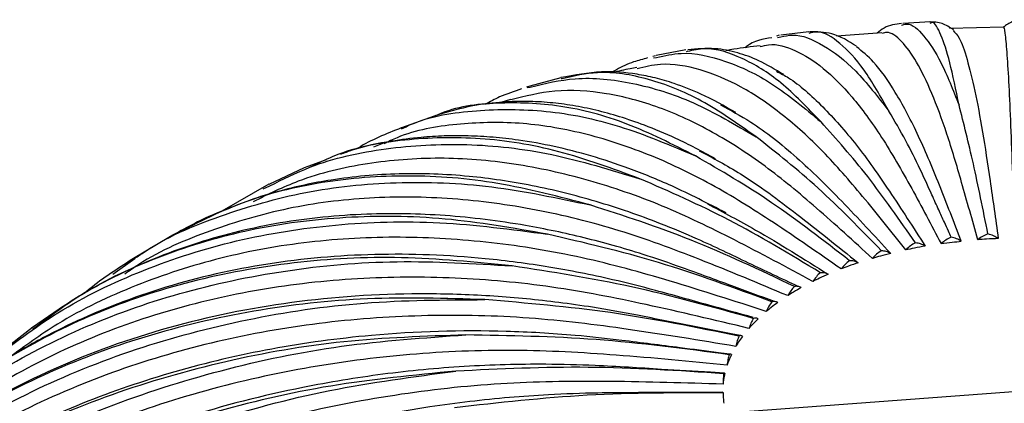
# Paper-space layout '_Trimétrica' of a CAD drawing. Header units: millimetres. Extents: x -550 to 549, y -249 to 839.
# Tile 18 of 66: x -516 to -450, y 136 to 162. Entities that reach past the tile are written whole.
import ezdxf

# ---------------------------------------------------------------- set-up
doc = ezdxf.new("R2010")
doc.units = ezdxf.units.MM

psp = doc.layouts.new('_Trimétrica')

# ---------------------------------------------------------------- linework, layer by layer
at = {"color": 7, "linetype": 'Continuous', "lineweight": 25}
for p, q in [((-454.972, 161.78), (-456.838, 161.681)), ((-454.967, 161.693), (-455.022, 161.674)), ((-463.154, 161.125), (-465.047, 160.895)), ((-458.232, 161.042), (-461.29, 160.823)), ((-456.922, 161.562), (-456.833, 161.58)), ((-450.062, 161.427), (-453.694, 161.335)), ((-465.148, 160.888), (-465.318, 160.829)), ((-465.252, 160.744), (-465.033, 160.778)), ((-471.42, 159.897), (-473.419, 159.512)), ((-471.33, 159.788), (-471.397, 159.777)), ((-473.468, 159.507), (-473.661, 159.452)), ((-473.597, 159.361), (-473.396, 159.394)), ((-479.845, 158.026), (-481.921, 157.463)), ((-479.743, 157.958), (-479.824, 157.944)), ((-481.923, 157.467), (-482.149, 157.385)), ((-482.108, 157.36), (-481.904, 157.398)), ((-483.219, 156.56), (-483.868, 156.363)), ((-488.357, 155.439), (-490.567, 154.642)), ((-491.774, 153.618), (-492.456, 153.348)), ((-495.632, 152.5), (-497.101, 151.961)), ((-497.101, 151.955), (-499.48, 150.844)), ((-496.453, 152.12), (-497.05, 151.845)), ((-499.485, 150.848), (-502.662, 149.027)), ((-499.861, 150.535), (-499.429, 150.736)), ((-506.115, 147.328), (-508.7, 145.774)), ((-506.112, 147.323), (-506.23, 147.268)), ((-509.985, 144.79), (-508.671, 145.728)), ((-515.382, 141.207), (-518.222, 138.99)), ((-515.118, 141.387), (-515.428, 141.181)), ((-515.076, 141.286), (-515.36, 141.083)), ((-467.761, 140.653), (-468.26, 140.751)), ((-468.466, 139.409), (-469.226, 139.506)), ((-468.859, 138.131), (-469.771, 138.185)), ((-468.645, 135.458), (-429.15, 138.382)), ((-468.935, 136.838), (-469.883, 136.833))]:
    psp.add_line(p, q, dxfattribs=at)
for points, knots in [([(-456.914, 161.684), (-457.318, 161.631), (-457.91, 161.554), (-458.408, 161.147), (-458.565, 161.018)], [0, 0, 0, 0, 0.68422, 1, 1, 1, 1]), ([(-453.427, 161.248), (-453.674, 161.414), (-454.169, 161.747), (-454.744, 161.775), (-455.032, 161.789)], [0, 0, 0, 0, 0.499819, 1, 1, 1, 1]), ([(-453.046, 156.186), (-453.255, 157.206), (-453.67, 159.245), (-454.269, 160.993), (-454.704, 161.824), (-454.925, 161.714), (-454.967, 161.693)], [0, 0, 0, 0, 0.308223, 0.616154, 0.926537, 1, 1, 1, 1]), ([(-448.724, 161.935), (-448.971, 161.912), (-449.466, 161.866), (-449.868, 161.572), (-450.069, 161.425)], [0, 0, 0, 0, 0.500191, 1, 1, 1, 1]), ([(-457.76, 155.767), (-458.323, 156.765), (-459.451, 158.762), (-461.069, 160.444), (-462.314, 161.226), (-462.973, 161.055), (-463.155, 161.008)], [0, 0, 0, 0, 0.296324, 0.592887, 0.887384, 1, 1, 1, 1]), ([(-459.935, 160.145), (-460.483, 160.487), (-461.49, 161.115), (-462.607, 161.114), (-463.116, 161.113)], [0, 0, 0, 0, 0.5436099, 1, 1, 1, 1]), ([(-451.792, 147.113), (-452.151, 148.418), (-452.841, 150.921), (-453.873, 154.382), (-454.888, 157.093), (-455.914, 159.221), (-456.93, 160.572), (-457.709, 161.178), (-458.124, 161.033), (-458.229, 160.996)], [0, 0, 0, 0, 0.160427, 0.307796, 0.460411, 0.617763, 0.779215, 0.944005, 1, 1, 1, 1]), ([(-456.833, 161.58), (-456.732, 161.61), (-456.288, 161.745), (-455.424, 160.939), (-454.26, 159.224), (-453.451, 157.198), (-453.046, 156.186)], [0, 0, 0, 0, 0.088647, 0.391098, 0.695672, 1, 1, 1, 1]), ([(-453.445, 161.201), (-453.308, 161.072), (-453.007, 160.787), (-452.515, 159.387), (-451.99, 157.261), (-451.47, 154.514), (-450.941, 151.028), (-450.588, 148.505), (-450.404, 147.19)], [0, 0, 0, 0, 0.147126, 0.32384, 0.496067, 0.663108, 0.824408, 1, 1, 1, 1]), ([(-449.288, 147.216), (-449.332, 148.534), (-449.415, 151.063), (-449.539, 154.561), (-449.661, 157.309), (-449.784, 159.474), (-449.906, 160.861), (-449.999, 161.494), (-450.048, 161.367), (-450.06, 161.337)], [0, 0, 0, 0, 0.160995, 0.308886, 0.46204, 0.61995, 0.781973, 0.947347, 1, 1, 1, 1]), ([(-465.649, 160.715), (-466.252, 160.626), (-466.899, 160.531), (-467.414, 160.072), (-467.449, 160.04)], [0, 0, 0, 0, 0.932028, 1, 1, 1, 1]), ([(-465.033, 160.778), (-464.776, 160.835), (-463.873, 161.038), (-462.187, 160.303), (-460.015, 158.679), (-458.512, 156.738), (-457.76, 155.767)], [0, 0, 0, 0, 0.11759, 0.413191, 0.706456, 1, 1, 1, 1]), ([(-473.396, 159.394), (-472.851, 159.516), (-471.383, 159.845), (-468.763, 159.247), (-465.615, 157.789), (-463.428, 155.961), (-462.334, 155.048)], [0, 0, 0, 0, 0.1637547, 0.4412801, 0.7207529, 1, 1, 1, 1]), ([(-462.334, 155.048), (-463.24, 155.994), (-465.05, 157.885), (-467.665, 159.448), (-469.777, 160.133), (-470.941, 159.874), (-471.33, 159.788)], [0, 0, 0, 0, 0.284797, 0.569325, 0.856118, 1, 1, 1, 1]), ([(-464.843, 158.235), (-465.414, 158.574), (-466.507, 159.222), (-467.979, 159.738), (-469.515, 160.073), (-470.683, 159.959), (-471.304, 159.899)], [0, 0, 0, 0, 0.247947, 0.47419, 0.720696, 1, 1, 1, 1]), ([(-466.438, 160.17), (-467.028, 160.108), (-467.8, 160.026), (-468.557, 159.878), (-468.735, 159.844)], [0, 0, 0, 0, 0.76487, 1, 1, 1, 1]), ([(-466.432, 160.119), (-466.241, 160.172), (-465.491, 160.382), (-464.07, 159.941), (-462.195, 158.796), (-460.249, 156.823), (-458.256, 154.138), (-456.247, 150.638), (-454.912, 148.103), (-454.251, 146.849)], [0, 0, 0, 0, 0.0537635, 0.2122862, 0.3701267, 0.5272665, 0.685438, 0.8443686, 1, 1, 1, 1]), ([(-452.893, 147.015), (-453.384, 148.289), (-454.374, 150.857), (-455.864, 154.414), (-457.346, 157.153), (-458.715, 159.127), (-459.56, 159.795), (-459.941, 160.096)], [0, 0, 0, 0, 0.204712, 0.412677, 0.620223, 0.829141, 1, 1, 1, 1]), ([(-473.998, 159.355), (-474.316, 159.272), (-475.064, 159.077), (-475.873, 158.709), (-476.329, 158.435), (-476.44, 158.369)], [0, 0, 0, 0, 0.3602737, 0.8451465, 1, 1, 1, 1]), ([(-468.058, 155.677), (-468.846, 156.12), (-470.255, 156.913), (-472.086, 157.613), (-473.484, 158.026), (-475.122, 158.351), (-477.1, 158.527), (-478.911, 158.2), (-479.845, 158.031)], [0, 0, 0, 0, 0.187924, 0.336117, 0.448706, 0.555871, 0.770924, 1, 1, 1, 1]), ([(-466.698, 154.039), (-467.933, 154.915), (-470.403, 156.665), (-473.974, 158.042), (-477.123, 158.565), (-478.961, 158.139), (-479.743, 157.958)], [0, 0, 0, 0, 0.266469, 0.532685, 0.801021, 1, 1, 1, 1]), ([(-474.727, 158.721), (-474.879, 158.693), (-475.421, 158.595), (-475.953, 158.46), (-476.337, 158.362)], [0, 0, 0, 0, 0.279803, 1, 1, 1, 1]), ([(-456.626, 146.428), (-457.596, 147.646), (-459.456, 149.984), (-462.241, 153.196), (-464.98, 155.664), (-467.75, 157.54), (-470.494, 158.664), (-472.843, 159.077), (-474.193, 158.756), (-474.711, 158.633)], [0, 0, 0, 0, 0.1532766, 0.2940769, 0.4398888, 0.5902274, 0.744483, 0.9019278, 1, 1, 1, 1]), ([(-465.331, 158.457), (-465.061, 158.32), (-464.052, 157.808), (-462.249, 156.163), (-459.979, 153.641), (-457.667, 150.328), (-456.124, 147.93), (-455.319, 146.681)], [0, 0, 0, 0, 0.085334, 0.318312, 0.544274, 0.76247, 1, 1, 1, 1]), ([(-481.904, 157.398), (-480.906, 157.638), (-478.717, 158.166), (-475.017, 157.771), (-470.942, 156.534), (-468.112, 154.87), (-466.698, 154.039)], [0, 0, 0, 0, 0.217393, 0.477117, 0.738664, 1, 1, 1, 1]), ([(-482.478, 157.266), (-482.982, 157.104), (-483.836, 156.831), (-484.607, 156.406), (-484.923, 156.232)], [0, 0, 0, 0, 0.59054, 1, 1, 1, 1]), ([(-458.88, 145.857), (-460.134, 147.003), (-462.541, 149.203), (-466.143, 152.208), (-469.687, 154.473), (-473.268, 156.141), (-476.82, 157.072), (-480.184, 157.293), (-482.234, 156.778), (-483.211, 156.533)], [0, 0, 0, 0, 0.146635, 0.281334, 0.420828, 0.564652, 0.712223, 0.862846, 1, 1, 1, 1]), ([(-469.433, 152.567), (-470.327, 153.047), (-471.955, 153.923), (-474.12, 154.807), (-475.875, 155.414), (-477.48, 155.852), (-479.037, 156.166), (-480.58, 156.366), (-482.139, 156.45), (-483.835, 156.4), (-485.954, 156.161), (-487.498, 155.701), (-488.362, 155.443)], [0, 0, 0, 0, 0.128671, 0.234185, 0.321529, 0.405796, 0.48824, 0.571044, 0.656217, 0.744672, 0.857144, 1, 1, 1, 1]), ([(-470.781, 152.756), (-472.326, 153.539), (-475.414, 155.103), (-479.899, 156.266), (-484.141, 156.405), (-486.975, 156.081), (-488.27, 155.453), (-488.349, 155.415)], [0, 0, 0, 0, 0.2457156, 0.4911981, 0.7386358, 0.9840911, 1, 1, 1, 1]), ([(-490.569, 154.576), (-490.362, 154.676), (-488.809, 155.429), (-485.562, 155.91), (-480.87, 155.924), (-475.919, 154.939), (-472.493, 153.484), (-470.781, 152.756)], [0, 0, 0, 0, 0.0370455, 0.2782168, 0.5177555, 0.7589752, 1, 1, 1, 1]), ([(-469.099, 156.195), (-468.424, 155.836), (-466.74, 154.94), (-464.003, 152.771), (-460.851, 149.666), (-458.743, 147.382), (-457.645, 146.192)], [0, 0, 0, 0, 0.181494, 0.452808, 0.714797, 1, 1, 1, 1]), ([(-453.575, 147.281), (-453.636, 147.415), (-453.789, 147.754), (-454.067, 148.366), (-454.441, 149.187), (-454.981, 150.374), (-455.72, 152.003), (-456.684, 153.94), (-457.382, 155.126), (-457.76, 155.767)], [0, 0, 0, 0, 0.04359, 0.109869, 0.198835, 0.310488, 0.496883, 0.727656, 1, 1, 1, 1]), ([(-451.099, 147.5), (-451.428, 149.137), (-452.079, 152.379), (-452.726, 154.925), (-453.046, 156.186)], [0, 0, 0, 0, 0.504814, 1, 1, 1, 1]), ([(-460.977, 145.145), (-462.496, 146.202), (-465.411, 148.229), (-469.774, 150.975), (-474.066, 152.989), (-478.401, 154.392), (-482.714, 155.097), (-486.894, 154.969), (-489.935, 154.45), (-491.459, 153.717), (-491.757, 153.574)], [0, 0, 0, 0, 0.139285, 0.267232, 0.399733, 0.536348, 0.676522, 0.819594, 0.964809, 1, 1, 1, 1]), ([(-455.977, 146.903), (-457.049, 148.448), (-459.174, 151.51), (-461.288, 153.876), (-462.334, 155.048)], [0, 0, 0, 0, 0.504814, 1, 1, 1, 1]), ([(-490.576, 154.645), (-491.596, 154.238), (-492.679, 153.807), (-493.566, 153.235), (-493.617, 153.202)], [0, 0, 0, 0, 0.942251, 1, 1, 1, 1]), ([(-474.52, 151.22), (-476.351, 151.894), (-480.012, 153.24), (-485.324, 154.078), (-490.364, 153.946), (-494.102, 153.272), (-495.993, 152.346), (-496.453, 152.12)], [0, 0, 0, 0, 0.2311468, 0.4620744, 0.6948412, 0.9257431, 1, 1, 1, 1]), ([(-468.719, 148.917), (-469.949, 149.553), (-472.189, 150.712), (-475.186, 151.911), (-477.803, 152.785), (-480.287, 153.419), (-482.475, 153.813), (-484.399, 154.03), (-486.062, 154.122), (-487.68, 154.116), (-489.389, 154.013), (-491.469, 153.727), (-493.306, 153.375), (-494.415, 152.951), (-494.677, 152.85)], [0, 0, 0, 0, 0.128443, 0.233909, 0.330137, 0.423358, 0.515794, 0.58198, 0.647779, 0.712483, 0.775956, 0.8569, 0.966117, 1, 1, 1, 1]), ([(-458.268, 146.373), (-459.69, 147.838), (-462.507, 150.739), (-465.31, 152.946), (-466.698, 154.039)], [0, 0, 0, 0, 0.5048138, 1, 1, 1, 1]), ([(-499.429, 150.736), (-498.541, 151.182), (-496.106, 152.406), (-491.659, 153.368), (-486.206, 153.674), (-480.474, 153.045), (-476.504, 151.828), (-474.52, 151.22)], [0, 0, 0, 0, 0.125892, 0.344812, 0.56225, 0.781213, 1, 1, 1, 1]), ([(-470.525, 153.103), (-469.6, 152.613), (-467.428, 151.464), (-463.845, 148.779), (-461.208, 146.661), (-459.833, 145.558)], [0, 0, 0, 0, 0.2622129, 0.6154561, 1, 1, 1, 1]), ([(-462.885, 144.304), (-464.645, 145.254), (-468.022, 147.077), (-473.076, 149.519), (-478.049, 151.231), (-483.072, 152.334), (-488.065, 152.73), (-492.921, 152.336), (-497.137, 151.358), (-499.546, 150.163), (-500.544, 149.668)], [0, 0, 0, 0, 0.130467, 0.250315, 0.374428, 0.502395, 0.633695, 0.76771, 0.903733, 1, 1, 1, 1]), ([(-460.412, 145.699), (-462.161, 147.061), (-465.626, 149.759), (-469.074, 151.764), (-470.781, 152.756)], [0, 0, 0, 0, 0.504814, 1, 1, 1, 1]), ([(-477.856, 149.455), (-479.944, 150.002), (-484.119, 151.096), (-490.173, 151.556), (-495.939, 151.111), (-501.336, 149.78), (-504.532, 148.136), (-506.112, 147.323)], [0, 0, 0, 0, 0.200747, 0.401304, 0.603459, 0.803994, 1, 1, 1, 1]), ([(-463.88, 143.967), (-464.988, 144.49), (-467.238, 145.552), (-470.32, 147.038), (-473.013, 148.167), (-475.29, 149.005), (-478.184, 149.932), (-481.786, 150.824), (-486.228, 151.481), (-490.762, 151.647), (-494.419, 151.313), (-497.101, 150.815), (-498.917, 150.356), (-500.277, 149.964), (-501.055, 149.654), (-501.213, 149.592)], [0, 0, 0, 0, 0.085038, 0.172733, 0.236166, 0.291044, 0.347047, 0.458495, 0.569869, 0.696843, 0.824692, 0.876541, 0.92945, 0.985721, 1, 1, 1, 1]), ([(-462.376, 144.893), (-464.424, 146.131), (-468.483, 148.585), (-472.521, 150.347), (-474.52, 151.22)], [0, 0, 0, 0, 0.504814, 1, 1, 1, 1]), ([(-508.671, 145.728), (-508.454, 145.886), (-506.672, 147.186), (-502.791, 148.8), (-497.095, 150.464), (-490.952, 151.095), (-484.533, 150.873), (-480.081, 149.927), (-477.856, 149.455)], [0, 0, 0, 0, 0.027032, 0.221647, 0.416585, 0.610203, 0.80518, 1, 1, 1, 1]), ([(-464.572, 143.346), (-466.546, 144.175), (-470.332, 145.766), (-475.998, 147.86), (-481.573, 149.23), (-487.205, 149.99), (-492.798, 150.034), (-498.262, 149.341), (-503.439, 147.801), (-507.103, 146.265), (-508.865, 145.021), (-509.172, 144.804)], [0, 0, 0, 0, 0.121934, 0.233943, 0.349939, 0.469536, 0.59225, 0.7175, 0.844626, 0.972903, 1, 1, 1, 1]), ([(-501.397, 149.52), (-501.986, 149.303), (-503.598, 148.707), (-505.14, 147.867), (-506.118, 147.334)], [0, 0, 0, 0, 0.365587, 1, 1, 1, 1]), ([(-464.127, 143.966), (-466.443, 145.063), (-471.031, 147.237), (-475.595, 148.72), (-477.856, 149.455)], [0, 0, 0, 0, 0.504814, 1, 1, 1, 1]), ([(-469.971, 149.528), (-468.894, 148.956), (-466.19, 147.518), (-463.481, 145.813), (-461.85, 144.787)], [0, 0, 0, 0, 0.398214, 1, 1, 1, 1]), ([(-465.453, 142.951), (-466.41, 143.301), (-468.475, 144.054), (-471.425, 145.152), (-474.088, 146.073), (-476.294, 146.73), (-478.271, 147.252), (-480.241, 147.702), (-483.381, 148.306), (-487.648, 148.833), (-493.188, 148.934), (-498.769, 148.366), (-503.379, 147.25), (-506.917, 145.984), (-509.573, 144.795), (-512.313, 143.34), (-514.163, 142.052), (-515.118, 141.387)], [0, 0, 0, 0, 0.053039, 0.114368, 0.163336, 0.200365, 0.236341, 0.272896, 0.309912, 0.41171, 0.513573, 0.630194, 0.74627, 0.804719, 0.865038, 0.930324, 1, 1, 1, 1]), ([(-480.736, 147.488), (-483.049, 147.893), (-487.672, 148.702), (-494.372, 148.743), (-500.772, 147.926), (-506.742, 146.132), (-511.558, 143.938), (-514.121, 142.005), (-515.076, 141.286)], [0, 0, 0, 0, 0.178614, 0.357059, 0.536924, 0.715349, 0.893993, 1, 1, 1, 1]), ([(-518.193, 138.952), (-516.723, 140.078), (-513.573, 142.49), (-507.999, 145.18), (-501.743, 147.183), (-495.042, 148.243), (-488.029, 148.453), (-483.166, 147.809), (-480.736, 147.488)], [0, 0, 0, 0, 0.148924, 0.319158, 0.489674, 0.659036, 0.829587, 1, 1, 1, 1]), ([(-466.014, 142.287), (-468.169, 142.982), (-472.304, 144.316), (-478.493, 146.026), (-484.582, 147.019), (-490.734, 147.396), (-496.844, 147.063), (-502.806, 145.992), (-508.48, 144.128), (-513.273, 141.872), (-515.918, 139.94), (-516.99, 139.157)], [0, 0, 0, 0, 0.114992, 0.220624, 0.330015, 0.442803, 0.558529, 0.676648, 0.796536, 0.917509, 1, 1, 1, 1]), ([(-465.639, 142.933), (-468.186, 143.873), (-473.231, 145.734), (-478.25, 146.907), (-480.736, 147.488)], [0, 0, 0, 0, 0.504814, 1, 1, 1, 1]), ([(-453.575, 147.281), (-453.697, 147.223), (-453.943, 147.109), (-454.148, 146.935), (-454.251, 146.849)], [0, 0, 0, 0, 0.4997022, 1, 1, 1, 1]), ([(-452.893, 147.015), (-452.997, 147.076), (-453.205, 147.2), (-453.451, 147.254), (-453.575, 147.281)], [0, 0, 0, 0, 0.50044, 1, 1, 1, 1]), ([(-451.099, 147.5), (-451.225, 147.451), (-451.476, 147.352), (-451.687, 147.193), (-451.792, 147.113)], [0, 0, 0, 0, 0.499702, 1, 1, 1, 1]), ([(-450.404, 147.19), (-450.666, 147.179), (-451.129, 147.159), (-451.591, 147.127), (-451.792, 147.113)], [0, 0, 0, 0, 0.5633856, 1, 1, 1, 1]), ([(-450.404, 147.19), (-450.51, 147.258), (-450.722, 147.395), (-450.974, 147.465), (-451.099, 147.5)], [0, 0, 0, 0, 0.50044, 1, 1, 1, 1]), ([(-455.977, 146.903), (-456.095, 146.838), (-456.331, 146.707), (-456.528, 146.521), (-456.626, 146.428)], [0, 0, 0, 0, 0.4997022, 1, 1, 1, 1]), ([(-455.319, 146.681), (-455.564, 146.637), (-456.004, 146.558), (-456.435, 146.468), (-456.626, 146.428)], [0, 0, 0, 0, 0.557483, 1, 1, 1, 1]), ([(-455.319, 146.681), (-455.419, 146.735), (-455.62, 146.845), (-455.858, 146.884), (-455.977, 146.903)], [0, 0, 0, 0, 0.50044, 1, 1, 1, 1]), ([(-454.251, 146.849), (-454, 146.883), (-453.55, 146.944), (-453.095, 146.993), (-452.893, 147.015)], [0, 0, 0, 0, 0.5566088, 1, 1, 1, 1]), ([(-466.888, 141.877), (-467.884, 142.152), (-470.081, 142.756), (-473.235, 143.646), (-476.12, 144.387), (-478.508, 144.896), (-480.65, 145.284), (-482.787, 145.601), (-486.728, 146.054), (-492.411, 146.267), (-499.622, 145.625), (-506.473, 144.064), (-511.802, 142.012), (-515.818, 139.928), (-518.777, 138.076), (-521.647, 135.986), (-523.505, 134.264), (-524.425, 133.411)], [0, 0, 0, 0, 0.04616, 0.101797, 0.146144, 0.179703, 0.212401, 0.245623, 0.279258, 0.396918, 0.51495, 0.633458, 0.751243, 0.810413, 0.871623, 0.936404, 1, 1, 1, 1]), ([(-483.114, 145.35), (-485.615, 145.599), (-490.614, 146.097), (-497.86, 145.689), (-504.771, 144.43), (-511.257, 142.27), (-517.175, 139.21), (-521.589, 136.207), (-523.75, 133.976), (-524.386, 133.319)], [0, 0, 0, 0, 0.155477, 0.310807, 0.467374, 0.622687, 0.77819, 0.934703, 1, 1, 1, 1]), ([(-508.707, 145.778), (-509.678, 145.155), (-510.796, 144.439), (-511.789, 143.592), (-511.919, 143.481)], [0, 0, 0, 0, 0.868954, 1, 1, 1, 1]), ([(-458.268, 146.373), (-458.379, 146.3), (-458.603, 146.155), (-458.787, 145.956), (-458.88, 145.857)], [0, 0, 0, 0, 0.4997022, 1, 1, 1, 1]), ([(-457.645, 146.192), (-457.878, 146.133), (-458.295, 146.026), (-458.7, 145.909), (-458.88, 145.857)], [0, 0, 0, 0, 0.558061, 1, 1, 1, 1]), ([(-457.645, 146.192), (-457.74, 146.241), (-457.931, 146.338), (-458.156, 146.361), (-458.268, 146.373)], [0, 0, 0, 0, 0.50044, 1, 1, 1, 1]), ([(-527.8, 129.847), (-526.508, 131.21), (-523.669, 134.206), (-518.402, 137.966), (-512.265, 141.23), (-505.561, 143.633), (-498.405, 145.148), (-490.908, 145.826), (-485.711, 145.509), (-483.114, 145.351)], [0, 0, 0, 0, 0.1216624, 0.2674583, 0.413983, 0.5607506, 0.7065246, 0.8533216, 1, 1, 1, 1]), ([(-466.888, 141.81), (-469.626, 142.579), (-475.048, 144.101), (-480.443, 144.937), (-483.114, 145.351)], [0, 0, 0, 0, 0.504814, 1, 1, 1, 1]), ([(-460.412, 145.699), (-460.515, 145.62), (-460.722, 145.461), (-460.892, 145.251), (-460.977, 145.145)], [0, 0, 0, 0, 0.499702, 1, 1, 1, 1]), ([(-459.833, 145.558), (-460.05, 145.484), (-460.438, 145.351), (-460.812, 145.208), (-460.977, 145.145)], [0, 0, 0, 0, 0.558622, 1, 1, 1, 1]), ([(-459.833, 145.558), (-459.922, 145.6), (-460.1, 145.685), (-460.308, 145.695), (-460.412, 145.699)], [0, 0, 0, 0, 0.50044, 1, 1, 1, 1]), ([(-467.186, 141.142), (-469.489, 141.693), (-473.909, 142.751), (-480.523, 144.046), (-487.029, 144.63), (-493.603, 144.594), (-500.134, 143.853), (-506.501, 142.377), (-512.587, 140.156), (-518.24, 137.178), (-522.912, 133.969), (-525.405, 131.499), (-526.414, 130.499)], [0, 0, 0, 0, 0.102537, 0.196728, 0.294272, 0.394843, 0.498035, 0.603361, 0.710264, 0.818135, 0.92633, 1, 1, 1, 1]), ([(-462.376, 144.893), (-462.469, 144.807), (-462.655, 144.635), (-462.808, 144.414), (-462.885, 144.304)], [0, 0, 0, 0, 0.499702, 1, 1, 1, 1]), ([(-461.85, 144.787), (-462.047, 144.699), (-462.4, 144.543), (-462.736, 144.377), (-462.885, 144.304)], [0, 0, 0, 0, 0.559172, 1, 1, 1, 1]), ([(-461.85, 144.787), (-461.931, 144.824), (-462.093, 144.898), (-462.281, 144.894), (-462.376, 144.893)], [0, 0, 0, 0, 0.50044, 1, 1, 1, 1]), ([(-464.127, 143.966), (-464.209, 143.874), (-464.373, 143.691), (-464.506, 143.461), (-464.572, 143.346)], [0, 0, 0, 0, 0.499702, 1, 1, 1, 1]), ([(-463.664, 143.892), (-463.838, 143.792), (-464.15, 143.614), (-464.443, 143.428), (-464.572, 143.346)], [0, 0, 0, 0, 0.559715, 1, 1, 1, 1]), ([(-463.664, 143.892), (-463.735, 143.924), (-463.878, 143.988), (-464.044, 143.973), (-464.127, 143.966)], [0, 0, 0, 0, 0.50044, 1, 1, 1, 1]), ([(-468.26, 140.751), (-469.157, 140.928), (-471.3, 141.351), (-474.448, 141.987), (-477.46, 142.54), (-479.946, 142.89), (-482.16, 143.139), (-484.353, 143.319), (-486.561, 143.433), (-490.969, 143.522), (-497.5, 143.132), (-505.813, 141.499), (-513.599, 138.777), (-519.021, 135.91), (-522.483, 133.608), (-524.322, 132.26), (-526.109, 130.819), (-527.868, 129.257), (-529.736, 127.418), (-531.803, 125.194), (-533.143, 123.418), (-533.839, 122.496)], [0, 0, 0, 0, 0.0348249, 0.0832036, 0.122201, 0.1516398, 0.1797714, 0.2083616, 0.2373213, 0.2663617, 0.3822885, 0.4990186, 0.6152713, 0.7314977, 0.7649739, 0.7985027, 0.8324436, 0.8670556, 0.9034964, 0.949924, 1, 1, 1, 1]), ([(-484.954, 143.077), (-487.603, 143.159), (-492.898, 143.323), (-500.573, 142.43), (-507.898, 140.713), (-514.757, 138.11), (-521.071, 134.694), (-526.695, 130.466), (-530.981, 126.356), (-533.039, 123.445), (-533.768, 122.414)], [0, 0, 0, 0, 0.132322, 0.264518, 0.397767, 0.529948, 0.662292, 0.795495, 0.927581, 1, 1, 1, 1]), ([(-536.896, 118.011), (-535.549, 119.958), (-532.847, 123.863), (-527.751, 128.939), (-521.971, 133.363), (-515.515, 137.018), (-508.491, 139.87), (-500.987, 141.859), (-493.126, 143.035), (-487.677, 143.063), (-484.954, 143.077)], [0, 0, 0, 0, 0.12485, 0.250304, 0.374746, 0.499811, 0.625083, 0.749507, 0.874804, 1, 1, 1, 1]), ([(-467.854, 140.616), (-470.739, 141.203), (-476.453, 142.364), (-482.138, 142.841), (-484.954, 143.077)], [0, 0, 0, 0, 0.504814, 1, 1, 1, 1]), ([(-465.639, 142.933), (-465.709, 142.836), (-465.847, 142.643), (-465.958, 142.405), (-466.014, 142.287)], [0, 0, 0, 0, 0.499702, 1, 1, 1, 1]), ([(-465.245, 142.887), (-465.394, 142.776), (-465.66, 142.58), (-465.906, 142.376), (-466.014, 142.287)], [0, 0, 0, 0, 0.560255, 1, 1, 1, 1]), ([(-465.245, 142.887), (-465.306, 142.914), (-465.429, 142.97), (-465.569, 142.945), (-465.639, 142.933)], [0, 0, 0, 0, 0.50044, 1, 1, 1, 1]), ([(-468.07, 139.932), (-470.486, 140.33), (-475.119, 141.094), (-482.054, 141.95), (-488.876, 142.102), (-495.769, 141.63), (-502.616, 140.455), (-509.293, 138.557), (-515.67, 135.929), (-521.613, 132.589), (-527.032, 128.602), (-531.732, 123.979), (-534.732, 120.503), (-535.938, 118.47), (-536.043, 118.292)], [0, 0, 0, 0, 0.089063, 0.170876, 0.255602, 0.342957, 0.432589, 0.524074, 0.616929, 0.710625, 0.804602, 0.898291, 0.991134, 1, 1, 1, 1]), ([(-466.888, 141.81), (-466.944, 141.71), (-467.054, 141.509), (-467.142, 141.265), (-467.186, 141.142)], [0, 0, 0, 0, 0.499702, 1, 1, 1, 1]), ([(-466.569, 141.787), (-466.69, 141.668), (-466.906, 141.456), (-467.101, 141.238), (-467.186, 141.142)], [0, 0, 0, 0, 0.560798, 1, 1, 1, 1]), ([(-466.569, 141.787), (-466.619, 141.812), (-466.719, 141.86), (-466.832, 141.827), (-466.888, 141.81)], [0, 0, 0, 0, 0.50044, 1, 1, 1, 1]), ([(-544.456, 102.292), (-544.058, 103.458), (-542.875, 106.925), (-539.867, 112.294), (-535.548, 118.318), (-530.337, 123.754), (-524.37, 128.552), (-517.72, 132.633), (-510.481, 135.947), (-502.748, 138.429), (-494.648, 140.123), (-489.032, 140.509), (-486.225, 140.702)], [0, 0, 0, 0, 0.0531272, 0.1579642, 0.263092, 0.3687288, 0.473514, 0.578823, 0.6843065, 0.7890759, 0.8945806, 1, 1, 1, 1]), ([(-486.225, 140.702), (-488.981, 140.609), (-494.489, 140.423), (-502.474, 139.023), (-510.092, 136.821), (-517.231, 133.767), (-523.788, 129.926), (-529.676, 125.35), (-534.791, 120.089), (-539.147, 114.263), (-541.294, 109.949), (-542.369, 107.787)], [0, 0, 0, 0, 0.110897, 0.221689, 0.333363, 0.444143, 0.555059, 0.666695, 0.777395, 0.888475, 1, 1, 1, 1]), ([(-469.226, 139.506), (-470.091, 139.615), (-472.259, 139.888), (-475.475, 140.31), (-478.618, 140.661), (-481.215, 140.847), (-485.815, 141.047), (-491.903, 140.865), (-499.342, 139.848), (-505.862, 138.315), (-512.089, 136.183), (-517.957, 133.478), (-523.42, 130.22), (-528.153, 126.641), (-532.156, 122.903), (-534.849, 119.859), (-536.862, 117.255), (-538.525, 114.885), (-540.481, 111.721), (-541.679, 109.229), (-542.336, 107.861)], [0, 0, 0, 0, 0.028095, 0.070471, 0.104536, 0.130254, 0.154973, 0.254609, 0.330365, 0.406554, 0.482788, 0.558602, 0.634589, 0.711057, 0.774869, 0.836697, 0.862472, 0.89795, 0.943964, 1, 1, 1, 1]), ([(-468.522, 139.369), (-471.509, 139.766), (-477.424, 140.55), (-483.311, 140.652), (-486.225, 140.702)], [0, 0, 0, 0, 0.504814, 1, 1, 1, 1]), ([(-467.854, 140.616), (-467.895, 140.513), (-467.976, 140.306), (-468.039, 140.056), (-468.07, 139.932)], [0, 0, 0, 0, 0.499702, 1, 1, 1, 1]), ([(-467.615, 140.611), (-467.707, 140.485), (-467.87, 140.261), (-468.009, 140.032), (-468.07, 139.932)], [0, 0, 0, 0, 0.5613466, 1, 1, 1, 1]), ([(-467.615, 140.611), (-467.653, 140.633), (-467.729, 140.676), (-467.813, 140.636), (-467.854, 140.616)], [0, 0, 0, 0, 0.50044, 1, 1, 1, 1]), ([(-468.653, 138.673), (-471.142, 138.913), (-475.917, 139.372), (-483.063, 139.771), (-490.093, 139.475), (-497.196, 138.55), (-504.252, 136.924), (-511.133, 134.587), (-517.702, 131.539), (-523.831, 127.81), (-529.398, 123.457), (-534.308, 118.559), (-538.46, 113.206), (-541.73, 107.832), (-543.245, 104.121), (-543.931, 102.441)], [0, 0, 0, 0, 0.076895, 0.147531, 0.220681, 0.296102, 0.373489, 0.452475, 0.532644, 0.613539, 0.694677, 0.775567, 0.855725, 0.934695, 1, 1, 1, 1]), ([(-468.367, 139.377), (-468.427, 139.246), (-468.534, 139.013), (-468.617, 138.777), (-468.653, 138.673)], [0, 0, 0, 0, 0.561906, 1, 1, 1, 1]), ([(-468.522, 139.369), (-468.548, 139.264), (-468.598, 139.052), (-468.635, 138.8), (-468.653, 138.673)], [0, 0, 0, 0, 0.499702, 1, 1, 1, 1]), ([(-468.367, 139.377), (-468.392, 139.397), (-468.442, 139.435), (-468.496, 139.391), (-468.522, 139.369)], [0, 0, 0, 0, 0.50044, 1, 1, 1, 1]), ([(-469.771, 138.185), (-470.868, 138.25), (-473.455, 138.401), (-477.152, 138.649), (-480.659, 138.741), (-483.597, 138.708), (-487.262, 138.545), (-491.83, 138.11), (-498.148, 137.068), (-505.207, 135.256), (-512.775, 132.404), (-519.852, 128.779), (-526.339, 124.433), (-532.147, 119.422), (-536.777, 114.281), (-540.374, 109.241), (-542.562, 105.425), (-543.978, 102.501), (-544.909, 100.373), (-545.918, 97.757), (-546.921, 94.725), (-547.423, 92.503), (-547.665, 91.43)], [0, 0, 0, 0, 0.03079, 0.072601, 0.103705, 0.129221, 0.155264, 0.20725, 0.25923, 0.338175, 0.417514, 0.496321, 0.575398, 0.654726, 0.733575, 0.792924, 0.852122, 0.874978, 0.897988, 0.927449, 0.964955, 1, 1, 1, 1]), ([(-468.881, 138.089), (-471.922, 138.29), (-477.947, 138.688), (-483.941, 138.404), (-486.909, 138.264)], [0, 0, 0, 0, 0.504814, 1, 1, 1, 1]), ([(-548.849, 83.894), (-548.822, 84.343), (-548.648, 87.269), (-547.323, 92.572), (-544.849, 99.643), (-541.321, 106.364), (-536.906, 112.659), (-531.633, 118.438), (-525.581, 123.624), (-518.84, 128.14), (-511.501, 131.926), (-503.661, 134.913), (-495.448, 137.135), (-489.755, 137.888), (-486.909, 138.264)], [0, 0, 0, 0, 0.01626, 0.105947, 0.195784, 0.284826, 0.374116, 0.463837, 0.552835, 0.642278, 0.731869, 0.820854, 0.910463, 1, 1, 1, 1]), ([(-486.909, 138.264), (-489.728, 137.99), (-495.362, 137.443), (-503.53, 135.52), (-511.323, 132.819), (-518.625, 129.296), (-525.334, 125.026), (-531.353, 120.062), (-536.597, 114.471), (-541.01, 108.341), (-544.457, 101.74), (-546.675, 96.047), (-547.358, 92.512), (-547.576, 91.383)], [0, 0, 0, 0, 0.095385, 0.19068, 0.286734, 0.382019, 0.47742, 0.573441, 0.668657, 0.7642, 0.860125, 0.955304, 1, 1, 1, 1]), ([(-468.813, 138.104), (-468.841, 137.97), (-468.89, 137.732), (-468.915, 137.492), (-468.925, 137.388)], [0, 0, 0, 0, 0.562481, 1, 1, 1, 1]), ([(-468.881, 138.089), (-468.891, 137.982), (-468.91, 137.768), (-468.92, 137.515), (-468.925, 137.388)], [0, 0, 0, 0, 0.499702, 1, 1, 1, 1]), ([(-468.813, 138.104), (-468.825, 138.122), (-468.849, 138.159), (-468.871, 138.112), (-468.881, 138.089)], [0, 0, 0, 0, 0.50044, 1, 1, 1, 1]), ([(-468.925, 137.388), (-471.449, 137.464), (-476.289, 137.612), (-483.534, 137.545), (-490.662, 136.79), (-497.862, 135.401), (-505.016, 133.315), (-511.991, 130.529), (-518.652, 127.052), (-524.865, 122.924), (-530.51, 118.207), (-535.483, 112.988), (-539.71, 107.369), (-543.136, 101.462), (-545.77, 95.385), (-547.518, 89.244), (-548.403, 85.041), (-548.519, 82.897), (-548.523, 82.808)], [0, 0, 0, 0, 0.066075, 0.126771, 0.189628, 0.254436, 0.320932, 0.388804, 0.457692, 0.527203, 0.596924, 0.666431, 0.735309, 0.803167, 0.869646, 0.934433, 0.997267, 1, 1, 1, 1]), ([(-469.883, 136.833), (-470.909, 136.826), (-473.396, 136.81), (-476.994, 136.818), (-480.445, 136.701), (-483.321, 136.496), (-485.986, 136.223), (-489.893, 135.696), (-494.988, 134.724), (-501.446, 132.967), (-507.97, 130.59), (-514.443, 127.54), (-520.526, 123.95), (-526.169, 119.851), (-531.309, 115.282), (-535.889, 110.296), (-539.868, 104.939), (-543.203, 99.262), (-545.856, 93.331), (-547.405, 88.46), (-548.255, 84.796), (-548.726, 82.263), (-549.133, 79.281), (-549.43, 75.875), (-549.386, 73.406), (-549.364, 72.2)], [0, 0, 0, 0, 0.025121, 0.060867, 0.088046, 0.10957, 0.131445, 0.153661, 0.206256, 0.258824, 0.318928, 0.378955, 0.438695, 0.498631, 0.558854, 0.618671, 0.67852, 0.738801, 0.798759, 0.85847, 0.881841, 0.904727, 0.931413, 0.966494, 1, 1, 1, 1]), ([(-468.926, 136.796), (-471.974, 136.799), (-478.012, 136.806), (-484.019, 136.134), (-486.994, 135.801)], [0, 0, 0, 0, 0.504814, 1, 1, 1, 1]), ([(-468.945, 136.812), (-468.944, 136.83), (-468.941, 136.866), (-468.931, 136.819), (-468.926, 136.796)], [0, 0, 0, 0, 0.50044, 1, 1, 1, 1]), ([(-468.926, 136.796), (-468.92, 136.689), (-468.907, 136.475), (-468.891, 136.221), (-468.883, 136.094)], [0, 0, 0, 0, 0.4997022, 1, 1, 1, 1])]:
    psp.add_open_spline(points, degree=3, knots=knots, dxfattribs=at)

doc.saveas('drawing.dxf')
